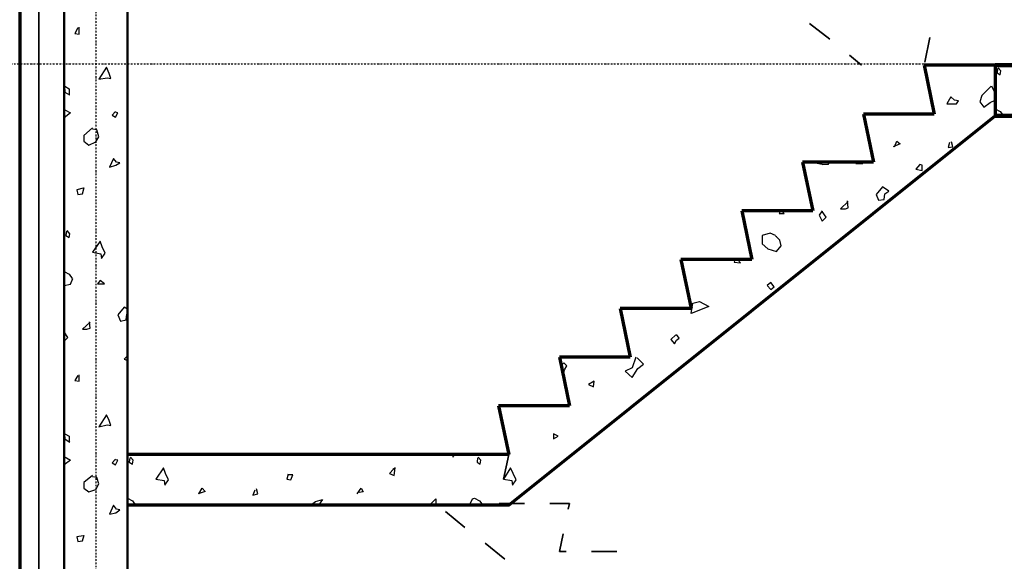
# Model space of a CAD drawing. Header units: millimetres. Extents: x 361 to 67326, y 666 to 56869.
# Tile 7 of 129: x 16159 to 20045, y 15087 to 17226. Entities that reach past the tile are written whole.
import ezdxf

# ---------------------------------------------------------------- set-up
doc = ezdxf.new("R2010")
doc.units = ezdxf.units.MM
doc.linetypes.add('DASHDOT', pattern=[25.4, 12.7, -6.35, 0, -6.35])
doc.layers.add('stramien', color=1, linetype='DASHDOT')
doc.layers.add('vanarris', color=253, linetype='Continuous')

# ---------------------------------------------------------------- blocks, each defined once
blk = doc.blocks.new('*U72')
at = {"layer": 'stramien', "color": 1, "ltscale": 0.5}
blk.add_lwpolyline([(0, 21501.2), (0, -25501.2)], dxfattribs=at)
blk = doc.blocks.new('*U71')
at = {"layer": 'stramien', "color": 0, "linetype": 'ByBlock', "lineweight": -2, "transparency": 16777216}
blk.add_blockref('*U72', (7200, 0), dxfattribs=at)

msp = doc.modelspace()

# ---------------------------------------------------------------- linework, layer by layer
at = {"layer": 'stramien', "color": 1, "ltscale": 0.5}
msp.add_lwpolyline([(1736.5, 17051.2), (67326.2, 17051.2)], dxfattribs=at)
at = {"layer": 'vanarris', "lineweight": 70}
for p, q in [((16158.9, 18796.2), (16158.9, 14196.2)), ((20008.9, 17046.2), (19728.9, 17046.2)), ((19728.9, 17046.2), (19768.9, 16853.7)), ((20008.9, 17046.2), (20008.9, 16846.2)), ((18088.9, 15308.7), (20008.9, 16846.2)), ((19768.9, 16853.7), (19488.9, 16853.7)), ((19488.9, 16853.7), (19528.9, 16663.7)), ((19528.9, 16663.7), (19248.9, 16663.7)), ((19248.9, 16663.7), (19288.9, 16471.2)), ((19288.9, 16471.2), (19008.9, 16471.2)), ((19008.9, 16471.2), (19048.9, 16278.7)), ((19048.9, 16278.7), (18768.9, 16278.7)), ((18768.9, 16278.7), (18808.9, 16086.2)), ((18808.9, 16086.2), (18528.9, 16086.2)), ((18528.9, 16086.2), (18568.9, 15893.7)), ((18568.9, 15893.7), (18288.9, 15893.7)), ((18288.9, 15893.7), (18328.9, 15701.2)), ((18328.9, 15701.2), (18048.9, 15701.2)), ((18048.9, 15701.2), (18088.9, 15508.7)), ((18088.9, 15508.7), (16583.9, 15508.7)), ((18088.9, 15308.7), (16583.9, 15308.7))]:
    msp.add_line(p, q, dxfattribs=at)
at = {"layer": 'vanarris', "lineweight": 35}
for p, q in [((16233.9, 18796.2), (16233.9, 14096.2)), ((19276.4, 17211.2), (19356.4, 17148.7)), ((19751.4, 17156.2), (19731.4, 17058.7)), ((19433.9, 17086.2), (19481.4, 17046.2)), ((18088.9, 15508.7), (18068.9, 15411.2)), ((18051.4, 15316.2), (18151.4, 15316.2)), ((18251.4, 15316.2), (18328.9, 15316.2)), ((18328.9, 15316.2), (18323.9, 15293.7)), ((17916.4, 15221.2), (17838.9, 15283.7)), ((18303.9, 15196.2), (18288.9, 15126.2)), ((18073.9, 15096.2), (17996.4, 15158.7)), ((18288.9, 15126.2), (18316.4, 15126.2)), ((18416.4, 15126.2), (18516.4, 15126.2))]:
    msp.add_line(p, q, dxfattribs=at)
at = {"layer": 'vanarris', "lineweight": 50}
for p, q in [((16333.9, 18596.2), (16333.9, 13461.2)), ((16583.9, 18596.2), (16583.9, 13971.2))]:
    msp.add_line(p, q, dxfattribs=at)
at = {"layer": 'vanarris', "lineweight": 25}
for p, q in [((16388.9, 17193.7), (16376.4, 17171.2)), ((16393.9, 17168.7), (16393.9, 17196.2)), ((16376.4, 17171.2), (16393.9, 17168.7)), ((16501.4, 17038.7), (16471.4, 16991.2)), ((16511.4, 17013.7), (16501.4, 17038.7)), ((20018.9, 17033.7), (20016.4, 17016.2)), ((20031.4, 17023.7), (20021.4, 17036.2)), ((20028.9, 17008.7), (20031.4, 17023.7)), ((16471.4, 16991.2), (16503.9, 16996.2)), ((16503.9, 16996.2), (16518.9, 16993.7)), ((16518.9, 16993.7), (16511.4, 17013.7)), ((20016.4, 17016.2), (20028.9, 17008.7)), ((16338.9, 16938.7), (16336.4, 16963.7)), ((16336.4, 16963.7), (16353.9, 16953.7)), ((16353.9, 16953.7), (16353.9, 16928.7)), ((19993.9, 16963.7), (19956.4, 16926.2)), ((20006.4, 16941.2), (19996.4, 16963.7)), ((16356.4, 16928.7), (16338.9, 16938.7)), ((19833.9, 16921.2), (19818.9, 16893.7)), ((19848.9, 16908.7), (19833.9, 16921.2)), ((19863.9, 16906.2), (19848.9, 16908.7)), ((19856.4, 16893.7), (19863.9, 16906.2)), ((19956.4, 16926.2), (19948.9, 16901.2)), ((19988.9, 16898.7), (20008.9, 16908.7)), ((20008.9, 16941.2), (20006.4, 16941.2)), ((16333.9, 16871.2), (16358.9, 16858.7)), ((19818.9, 16893.7), (19856.4, 16893.7)), ((19948.9, 16901.2), (19963.9, 16881.2)), ((19963.9, 16881.2), (19988.9, 16898.7)), ((20008.9, 16873.7), (20028.9, 16863.7)), ((16358.9, 16858.7), (16333.9, 16838.7)), ((16536.4, 16863.7), (16523.9, 16848.7)), ((16523.9, 16848.7), (16536.4, 16841.2)), ((16546.4, 16858.7), (16536.4, 16861.2)), ((16536.4, 16841.2), (16546.4, 16858.7)), ((20028.9, 16863.7), (20041.4, 16846.2)), ((16446.4, 16798.7), (16411.4, 16768.7)), ((16463.9, 16791.2), (16446.4, 16793.7)), ((16471.4, 16763.7), (16463.9, 16791.2)), ((16411.4, 16768.7), (16411.4, 16746.2)), ((16458.9, 16743.7), (16471.4, 16763.7)), ((16411.4, 16746.2), (16431.4, 16731.2)), ((16431.4, 16731.2), (16458.9, 16743.7)), ((19633.9, 16736.2), (19606.4, 16723.7)), ((19611.4, 16723.7), (19621.4, 16746.2)), ((19621.4, 16746.2), (19633.9, 16736.2)), ((19828.9, 16741.2), (19823.9, 16721.2)), ((19823.9, 16721.2), (19841.4, 16723.7)), ((19841.4, 16723.7), (19836.4, 16743.7)), ((16528.9, 16678.7), (16513.9, 16643.7)), ((16541.4, 16663.7), (16528.9, 16678.7)), ((16513.9, 16643.7), (16538.9, 16651.2)), ((16538.9, 16651.2), (16553.9, 16661.2)), ((16553.9, 16661.2), (16541.4, 16663.7)), ((19306.4, 16658.7), (19306.4, 16663.7)), ((19326.4, 16653.7), (19306.4, 16658.7)), ((19326.4, 16653.7), (19351.4, 16656.2)), ((19351.4, 16656.2), (19353.9, 16663.7)), ((19461.4, 16663.7), (19458.9, 16658.7)), ((19458.9, 16658.7), (19486.4, 16658.7)), ((19486.4, 16658.7), (19481.4, 16663.7)), ((19711.4, 16653.7), (19696.4, 16636.2)), ((19696.4, 16636.2), (19721.4, 16631.2)), ((19721.4, 16651.2), (19711.4, 16653.7)), ((19721.4, 16631.2), (19721.4, 16651.2)), ((16408.9, 16561.2), (16383.9, 16553.7)), ((16406.4, 16538.7), (16413.9, 16563.7)), ((19563.9, 16566.2), (19538.9, 16536.2)), ((19588.9, 16548.7), (19563.9, 16566.2)), ((16383.9, 16553.7), (16388.9, 16536.2)), ((16388.9, 16536.2), (16406.4, 16538.7)), ((19538.9, 16536.2), (19548.9, 16513.7)), ((19571.4, 16516.2), (19573.9, 16538.7)), ((19573.9, 16538.7), (19588.9, 16548.7)), ((19428.9, 16508.7), (19398.9, 16478.7)), ((19398.9, 16478.7), (19418.9, 16478.7)), ((19418.9, 16478.7), (19428.9, 16483.7)), ((19428.9, 16483.7), (19426.4, 16511.2)), ((19548.9, 16513.7), (19571.4, 16516.2)), ((19161.4, 16471.2), (19156.4, 16461.2)), ((19156.4, 16461.2), (19176.4, 16461.2)), ((19176.4, 16461.2), (19168.9, 16471.2)), ((19326.4, 16471.2), (19313.9, 16453.7)), ((19313.9, 16453.7), (19326.4, 16431.2)), ((19341.4, 16446.2), (19326.4, 16468.7)), ((19326.4, 16431.2), (19341.4, 16446.2)), ((16343.9, 16391.2), (16341.4, 16373.7)), ((16341.4, 16373.7), (16353.9, 16366.2)), ((16356.4, 16381.2), (16346.4, 16393.7)), ((16353.9, 16366.2), (16356.4, 16381.2)), ((19121.4, 16383.7), (19088.9, 16373.7)), ((19088.9, 16373.7), (19088.9, 16341.2)), ((19141.4, 16373.7), (19121.4, 16383.7)), ((19146.4, 16368.7), (19141.4, 16371.2)), ((19158.9, 16356.2), (19146.4, 16368.7)), ((16476.4, 16351.2), (16446.4, 16308.7)), ((16483.9, 16328.7), (16476.4, 16351.2)), ((16496.4, 16303.7), (16483.9, 16328.7)), ((19088.9, 16341.2), (19111.4, 16321.2)), ((19146.4, 16311.2), (19163.9, 16333.7)), ((19163.9, 16333.7), (19158.9, 16356.2)), ((16446.4, 16308.7), (16478.9, 16301.2)), ((16478.9, 16301.2), (16481.4, 16283.7)), ((16481.4, 16283.7), (16496.4, 16303.7)), ((19111.4, 16321.2), (19146.4, 16311.2)), ((18981.4, 16278.7), (18978.9, 16268.7)), ((18978.9, 16268.7), (19003.9, 16266.2)), ((19003.9, 16266.2), (18991.4, 16278.7)), ((16333.9, 16231.2), (16353.9, 16221.2)), ((16353.9, 16221.2), (16366.4, 16203.7)), ((16333.9, 16176.2), (16358.9, 16181.2)), ((16358.9, 16181.2), (16368.9, 16203.7)), ((16476.4, 16196.2), (16466.4, 16183.7)), ((16466.4, 16183.7), (16493.9, 16183.7)), ((16493.9, 16183.7), (16476.4, 16196.2)), ((19123.9, 16188.7), (19108.9, 16176.2)), ((19108.9, 16176.2), (19123.9, 16161.2)), ((19136.4, 16171.2), (19123.9, 16188.7)), ((19123.9, 16161.2), (19136.4, 16171.2)), ((16571.4, 16091.2), (16546.4, 16061.2)), ((16583.9, 16083.7), (16571.4, 16091.2)), ((18808.9, 16066.2), (18816.4, 16106.2)), ((18878.9, 16093.7), (18808.9, 16066.2)), ((18816.4, 16106.2), (18841.4, 16113.7)), ((18841.4, 16113.7), (18878.9, 16093.7)), ((16546.4, 16061.2), (16556.4, 16036.2)), ((16578.9, 16041.2), (16581.4, 16063.7)), ((16581.4, 16063.7), (16583.9, 16063.7)), ((16436.4, 16031.2), (16406.4, 16003.7)), ((16436.4, 16008.7), (16433.9, 16033.7)), ((16556.4, 16036.2), (16578.9, 16041.2)), ((16348.9, 15971.2), (16333.9, 15993.7)), ((16406.4, 16003.7), (16423.9, 16003.7)), ((16423.9, 16003.7), (16436.4, 16008.7)), ((18748.9, 15981.2), (18728.9, 15963.7)), ((18761.4, 15968.7), (18751.4, 15983.7)), ((16333.9, 15956.2), (16348.9, 15971.2)), ((18728.9, 15963.7), (18743.9, 15946.2)), ((18743.9, 15946.2), (18751.4, 15961.2)), ((18751.4, 15961.2), (18761.4, 15968.7)), ((16583.9, 15898.7), (16571.4, 15886.2)), ((16571.4, 15886.2), (16581.4, 15881.2)), ((16581.4, 15881.2), (16583.9, 15886.2)), ((18306.4, 15871.2), (18296.4, 15861.2)), ((18318.9, 15858.7), (18306.4, 15871.2)), ((18308.9, 15843.7), (18318.9, 15858.7)), ((18591.4, 15893.7), (18576.4, 15851.2)), ((18621.4, 15866.2), (18596.4, 15891.2)), ((18598.9, 15848.7), (18621.4, 15866.2)), ((16388.9, 15821.2), (16376.4, 15801.2)), ((16393.9, 15798.7), (16393.9, 15823.7)), ((18303.9, 15823.7), (18308.9, 15843.7)), ((18576.4, 15851.2), (18548.9, 15838.7)), ((18548.9, 15838.7), (18576.4, 15813.7)), ((18576.4, 15813.7), (18598.9, 15848.7)), ((16376.4, 15801.2), (16393.9, 15798.7)), ((18426.4, 15798.7), (18403.9, 15786.2)), ((18403.9, 15786.2), (18423.9, 15776.2)), ((18423.9, 15776.2), (18426.4, 15798.7)), ((16501.4, 15666.2), (16471.4, 15618.7)), ((16511.4, 15643.7), (16501.4, 15666.2)), ((16471.4, 15618.7), (16503.9, 15626.2)), ((16503.9, 15626.2), (16518.9, 15623.7)), ((16518.9, 15623.7), (16511.4, 15643.7)), ((16338.9, 15568.7), (16336.4, 15591.2)), ((16336.4, 15591.2), (16353.9, 15581.2)), ((18266.4, 15591.2), (18266.4, 15571.2)), ((18283.9, 15581.2), (18266.4, 15591.2)), ((16356.4, 15556.2), (16338.9, 15568.7)), ((16353.9, 15581.2), (16353.9, 15556.2)), ((18266.4, 15571.2), (18283.9, 15581.2)), ((17871.4, 15508.7), (17868.9, 15498.7)), ((17868.9, 15498.7), (17876.4, 15508.7)), ((16333.9, 15501.2), (16358.9, 15486.2)), ((16358.9, 15486.2), (16333.9, 15468.7)), ((16536.4, 15491.2), (16523.9, 15476.2)), ((16523.9, 15476.2), (16536.4, 15468.7)), ((16546.4, 15486.2), (16536.4, 15488.7)), ((16536.4, 15468.7), (16546.4, 15486.2)), ((16593.9, 15496.2), (16591.4, 15478.7)), ((16591.4, 15478.7), (16603.9, 15471.2)), ((16606.4, 15486.2), (16596.4, 15498.7)), ((16603.9, 15471.2), (16606.4, 15486.2)), ((17966.4, 15496.2), (17963.9, 15478.7)), ((17963.9, 15478.7), (17976.4, 15471.2)), ((17978.9, 15486.2), (17968.9, 15498.7)), ((17976.4, 15471.2), (17978.9, 15486.2)), ((16726.4, 15456.2), (16696.4, 15411.2)), ((16733.9, 15433.7), (16726.4, 15456.2)), ((16746.4, 15408.7), (16733.9, 15433.7)), ((17218.9, 15431.2), (17213.9, 15411.2)), ((17236.4, 15428.7), (17218.9, 15428.7)), ((17228.9, 15408.7), (17236.4, 15428.7)), ((17633.9, 15451.2), (17618.9, 15433.7)), ((17618.9, 15433.7), (17636.4, 15426.2)), ((17641.4, 15456.2), (17631.4, 15451.2)), ((17636.4, 15426.2), (17641.4, 15456.2)), ((18096.4, 15456.2), (18068.9, 15411.2)), ((18106.4, 15433.7), (18096.4, 15456.2)), ((18118.9, 15408.7), (18106.4, 15433.7)), ((16446.4, 15426.2), (16411.4, 15398.7)), ((16411.4, 15398.7), (16411.4, 15376.2)), ((16463.9, 15418.7), (16446.4, 15421.2)), ((16458.9, 15371.2), (16471.4, 15393.7)), ((16471.4, 15393.7), (16463.9, 15418.7)), ((16696.4, 15411.2), (16728.9, 15406.2)), ((16728.9, 15406.2), (16731.4, 15388.7)), ((16731.4, 15388.7), (16746.4, 15408.7)), ((17213.9, 15411.2), (17228.9, 15408.7)), ((18068.9, 15411.2), (18101.4, 15406.2)), ((18101.4, 15406.2), (18103.9, 15388.7)), ((18103.9, 15388.7), (18118.9, 15408.7)), ((16411.4, 15376.2), (16431.4, 15361.2)), ((16431.4, 15361.2), (16458.9, 15371.2)), ((16891.4, 15363.7), (16863.9, 15353.7)), ((16866.4, 15353.7), (16878.9, 15376.2)), ((16878.9, 15376.2), (16891.4, 15363.7)), ((17086.4, 15368.7), (17078.9, 15348.7)), ((17078.9, 15348.7), (17098.9, 15353.7)), ((17098.9, 15353.7), (17093.9, 15373.7)), ((17491.4, 15353.7), (17506.4, 15376.2)), ((17513.9, 15361.2), (17498.9, 15358.7)), ((17506.4, 15376.2), (17513.9, 15361.2)), ((16583.9, 15336.2), (16603.9, 15326.2)), ((16603.9, 15326.2), (16616.4, 15308.7)), ((17306.4, 15308.7), (17326.4, 15323.7)), ((17326.4, 15323.7), (17353.9, 15331.2)), ((17353.9, 15331.2), (17338.9, 15308.7)), ((17776.4, 15308.7), (17801.4, 15333.7)), ((17801.4, 15333.7), (17801.4, 15308.7)), ((17933.9, 15308.7), (17946.4, 15333.7)), ((17946.4, 15333.7), (17953.9, 15336.2)), ((17953.9, 15336.2), (17973.9, 15326.2)), ((17973.9, 15326.2), (17986.4, 15308.7)), ((16528.9, 15308.7), (16513.9, 15273.7)), ((16513.9, 15273.7), (16538.9, 15278.7)), ((16541.4, 15293.7), (16528.9, 15308.7)), ((16538.9, 15278.7), (16553.9, 15291.2)), ((16553.9, 15291.2), (16541.4, 15293.7)), ((16408.9, 15188.7), (16383.9, 15183.7)), ((16383.9, 15183.7), (16388.9, 15166.2)), ((16388.9, 15166.2), (16406.4, 15168.7)), ((16406.4, 15168.7), (16413.9, 15191.2))]:
    msp.add_line(p, q, dxfattribs=at)
at = {"layer": 'vanarris', "lineweight": 90}
for p, q in [((20008.9, 17046.2), (23508.9, 17046.2)), ((20008.9, 16846.2), (23508.9, 16846.2))]:
    msp.add_line(p, q, dxfattribs=at)

# ---------------------------------------------------------------- block references
at = {"layer": 'stramien'}
msp.add_blockref('*U71', (9258.9, 34362.5), dxfattribs=at)

doc.saveas('drawing.dxf')
